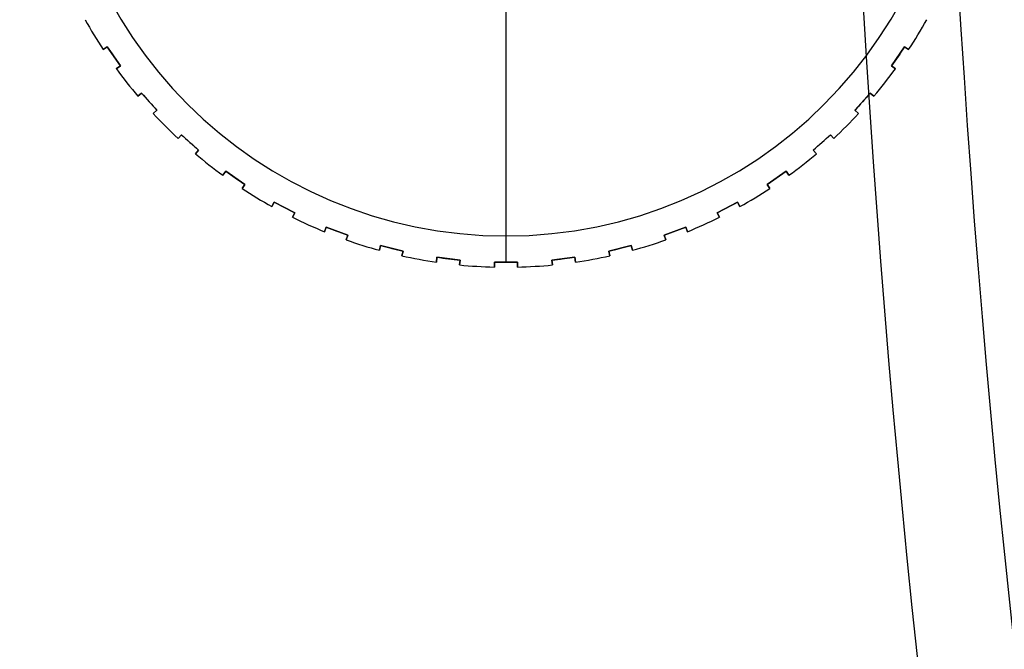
# Model space of a CAD drawing. Extents: x -225 to 225, y -83 to 164.
# Tile 16 of 22: x 67 to 84, y 10 to 21. Entities that reach past the tile are written whole.
import ezdxf

# ---------------------------------------------------------------- set-up
doc = ezdxf.new("R2010")
doc.units = 0
doc.header["$MEASUREMENT"] = 0
doc.layers.add('MODEL_238_2', color=1, linetype='CONTINUOUS')

msp = doc.modelspace()

# ---------------------------------------------------------------- linework, layer by layer
at = {"layer": 'MODEL_238_2'}
for p, q in [((75, 23.35, 26), (75, 17.215, 26)), ((68.037, 20.437, 31.416), (68.107, 20.485, 31.451)), ((68.107, 20.485, 26.546), (68.037, 20.437, 26.546)), ((68.037, 20.437, 28.998), (68.107, 20.485, 28.998)), ((68.037, 20.437, 26.546), (68.037, 20.437, 31.416)), ((68.072, 20.461, 31.434), (68.072, 20.461, 26.546)), ((68.107, 20.485, 26.546), (68.107, 20.485, 31.451)), ((68.334, 20.156, 26.546), (68.107, 20.485, 26.546)), ((68.107, 20.485, 28.999), (68.334, 20.156, 28.999)), ((81.893, 20.485, 26.546), (81.666, 20.156, 26.546)), ((81.666, 20.156, 28.999), (81.893, 20.485, 28.999)), ((81.893, 20.485, 31.451), (81.963, 20.437, 31.416)), ((81.963, 20.437, 26.546), (81.893, 20.485, 26.546)), ((81.893, 20.485, 31.451), (81.893, 20.485, 26.546)), ((81.893, 20.485, 28.998), (81.963, 20.437, 28.998)), ((81.928, 20.461, 31.434), (81.928, 20.461, 26.546)), ((81.963, 20.437, 31.416), (81.963, 20.437, 26.546)), ((68.22, 20.32, 31.452), (68.22, 20.32, 26.546)), ((81.78, 20.32, 31.452), (81.78, 20.32, 26.546)), ((68.334, 20.156, 31.451), (68.264, 20.108, 31.416)), ((68.264, 20.108, 26.546), (68.334, 20.156, 26.546)), ((68.334, 20.156, 28.998), (68.264, 20.108, 28.998)), ((68.264, 20.108, 31.416), (68.264, 20.108, 26.546)), ((68.299, 20.132, 31.434), (68.299, 20.132, 26.546)), ((68.334, 20.156, 31.451), (68.334, 20.156, 26.546)), ((81.736, 20.108, 31.416), (81.666, 20.156, 31.451)), ((81.666, 20.156, 26.546), (81.666, 20.156, 31.451)), ((81.666, 20.156, 26.546), (81.736, 20.108, 26.546)), ((81.736, 20.108, 28.998), (81.666, 20.156, 28.998)), ((81.701, 20.132, 31.434), (81.701, 20.132, 26.546)), ((81.736, 20.108, 26.546), (81.736, 20.108, 31.416)), ((68.638, 19.631, 31.416), (68.701, 19.687, 31.451)), ((68.701, 19.687, 26.546), (68.638, 19.631, 26.546)), ((68.638, 19.631, 28.998), (68.701, 19.687, 28.998)), ((68.638, 19.631, 26.546), (68.638, 19.631, 31.416)), ((68.669, 19.659, 31.434), (68.669, 19.659, 26.546)), ((68.966, 19.388, 26.546), (68.701, 19.687, 26.546)), ((68.701, 19.687, 31.451), (68.701, 19.687, 26.546)), ((68.701, 19.687, 28.999), (68.966, 19.388, 28.999)), ((81.299, 19.687, 26.546), (81.034, 19.388, 26.546)), ((81.034, 19.388, 28.999), (81.299, 19.687, 28.999)), ((81.299, 19.687, 31.451), (81.362, 19.631, 31.416)), ((81.299, 19.687, 26.546), (81.299, 19.687, 31.451)), ((81.362, 19.631, 26.546), (81.299, 19.687, 26.546)), ((81.299, 19.687, 28.998), (81.362, 19.631, 28.998)), ((81.331, 19.659, 31.434), (81.331, 19.659, 26.546)), ((81.362, 19.631, 31.416), (81.362, 19.631, 26.546)), ((68.834, 19.537, 31.452), (68.834, 19.537, 26.546)), ((81.166, 19.537, 31.452), (81.166, 19.537, 26.546)), ((68.966, 19.388, 31.451), (68.903, 19.331, 31.416)), ((68.903, 19.331, 26.546), (68.966, 19.388, 26.546)), ((68.966, 19.388, 28.998), (68.903, 19.331, 28.998)), ((68.903, 19.331, 31.416), (68.903, 19.331, 26.546)), ((68.935, 19.359, 31.434), (68.935, 19.359, 26.546)), ((68.966, 19.388, 26.546), (68.966, 19.388, 31.451)), ((81.097, 19.331, 31.416), (81.034, 19.388, 31.451)), ((81.034, 19.388, 26.546), (81.034, 19.388, 31.451)), ((81.034, 19.388, 26.546), (81.097, 19.331, 26.546)), ((81.097, 19.331, 28.998), (81.034, 19.388, 28.998)), ((81.065, 19.359, 31.434), (81.065, 19.359, 26.546)), ((81.097, 19.331, 26.546), (81.097, 19.331, 31.416)), ((69.331, 18.903, 31.416), (69.388, 18.966, 31.451)), ((69.388, 18.966, 26.546), (69.331, 18.903, 26.546)), ((69.331, 18.903, 28.998), (69.388, 18.966, 28.998)), ((69.331, 18.903, 26.546), (69.331, 18.903, 31.416)), ((69.359, 18.935, 31.434), (69.359, 18.935, 26.546)), ((69.388, 18.966, 26.546), (69.388, 18.966, 31.451)), ((69.687, 18.701, 26.546), (69.388, 18.966, 26.546)), ((69.388, 18.966, 28.999), (69.687, 18.701, 28.999)), ((80.612, 18.966, 26.546), (80.313, 18.701, 26.546)), ((80.313, 18.701, 28.999), (80.612, 18.966, 28.999)), ((80.612, 18.966, 31.451), (80.669, 18.903, 31.416)), ((80.612, 18.966, 26.546), (80.612, 18.966, 31.451)), ((80.669, 18.903, 26.546), (80.612, 18.966, 26.546)), ((80.612, 18.966, 28.998), (80.669, 18.903, 28.998)), ((80.641, 18.935, 31.434), (80.641, 18.935, 26.546)), ((80.669, 18.903, 31.416), (80.669, 18.903, 26.546)), ((69.537, 18.834, 31.452), (69.537, 18.834, 26.546)), ((80.463, 18.834, 31.452), (80.463, 18.834, 26.546)), ((69.687, 18.701, 31.451), (69.631, 18.638, 31.416)), ((69.631, 18.638, 26.546), (69.687, 18.701, 26.546)), ((69.687, 18.701, 28.998), (69.631, 18.638, 28.998)), ((69.631, 18.638, 31.416), (69.631, 18.638, 26.546)), ((69.659, 18.669, 31.434), (69.659, 18.669, 26.546)), ((69.687, 18.701, 31.451), (69.687, 18.701, 26.546)), ((80.369, 18.638, 31.416), (80.313, 18.701, 31.451)), ((80.313, 18.701, 26.546), (80.313, 18.701, 31.451)), ((80.313, 18.701, 26.546), (80.369, 18.638, 26.546)), ((80.369, 18.638, 28.998), (80.313, 18.701, 28.998)), ((80.341, 18.669, 31.434), (80.341, 18.669, 26.546)), ((80.369, 18.638, 26.546), (80.369, 18.638, 31.416)), ((70.108, 18.264, 31.416), (70.156, 18.334, 31.451)), ((70.156, 18.334, 26.546), (70.108, 18.264, 26.546)), ((70.108, 18.264, 28.998), (70.156, 18.334, 28.998)), ((70.108, 18.264, 26.546), (70.108, 18.264, 31.416)), ((70.132, 18.299, 31.434), (70.132, 18.299, 26.546)), ((70.485, 18.107, 26.546), (70.156, 18.334, 26.546)), ((70.156, 18.334, 31.451), (70.156, 18.334, 26.546)), ((70.156, 18.334, 28.999), (70.485, 18.107, 28.999)), ((70.32, 18.22, 31.452), (70.32, 18.22, 26.546)), ((79.844, 18.334, 26.546), (79.515, 18.107, 26.546)), ((79.515, 18.107, 28.999), (79.844, 18.334, 28.999)), ((79.68, 18.22, 31.452), (79.68, 18.22, 26.546)), ((79.844, 18.334, 31.451), (79.892, 18.264, 31.416)), ((79.892, 18.264, 26.546), (79.844, 18.334, 26.546)), ((79.844, 18.334, 31.451), (79.844, 18.334, 26.546)), ((79.844, 18.334, 28.998), (79.892, 18.264, 28.998)), ((79.868, 18.299, 31.434), (79.868, 18.299, 26.546)), ((79.892, 18.264, 31.416), (79.892, 18.264, 26.546)), ((70.485, 18.107, 31.451), (70.437, 18.037, 31.416)), ((70.437, 18.037, 26.546), (70.485, 18.107, 26.546)), ((70.485, 18.107, 28.998), (70.437, 18.037, 28.998)), ((70.461, 18.072, 31.434), (70.461, 18.072, 26.546)), ((70.485, 18.107, 31.451), (70.485, 18.107, 26.546)), ((79.563, 18.037, 31.416), (79.515, 18.107, 31.451)), ((79.515, 18.107, 26.546), (79.515, 18.107, 31.451)), ((79.515, 18.107, 26.546), (79.563, 18.037, 26.546)), ((79.563, 18.037, 28.998), (79.515, 18.107, 28.998)), ((79.539, 18.072, 31.434), (79.539, 18.072, 26.546)), ((70.437, 18.037, 31.416), (70.437, 18.037, 26.546)), ((79.563, 18.037, 26.546), (79.563, 18.037, 31.416)), ((70.955, 17.724, 31.416), (70.995, 17.799, 31.451)), ((70.995, 17.799, 26.546), (70.955, 17.724, 26.546)), ((70.955, 17.724, 28.998), (70.995, 17.799, 28.998)), ((70.955, 17.724, 26.546), (70.955, 17.724, 31.416)), ((70.975, 17.761, 31.434), (70.975, 17.761, 26.546)), ((70.995, 17.799, 26.546), (70.995, 17.799, 31.451)), ((71.349, 17.613, 26.546), (70.995, 17.799, 26.546)), ((70.995, 17.799, 28.999), (71.349, 17.613, 28.999)), ((71.172, 17.706, 31.452), (71.172, 17.706, 26.546)), ((79.005, 17.799, 26.546), (78.651, 17.613, 26.546)), ((78.651, 17.613, 28.999), (79.005, 17.799, 28.999)), ((78.828, 17.706, 31.452), (78.828, 17.706, 26.546)), ((79.005, 17.799, 31.451), (79.045, 17.724, 31.416)), ((79.005, 17.799, 26.546), (79.005, 17.799, 31.451)), ((79.045, 17.724, 26.546), (79.005, 17.799, 26.546)), ((79.005, 17.799, 28.998), (79.045, 17.724, 28.998)), ((79.025, 17.761, 31.434), (79.025, 17.761, 26.546)), ((79.045, 17.724, 31.416), (79.045, 17.724, 26.546)), ((71.349, 17.613, 31.451), (71.309, 17.538, 31.416)), ((71.309, 17.538, 26.546), (71.349, 17.613, 26.546)), ((71.349, 17.613, 28.998), (71.309, 17.538, 28.998)), ((71.309, 17.538, 31.416), (71.309, 17.538, 26.546)), ((71.329, 17.575, 31.434), (71.329, 17.575, 26.546)), ((71.349, 17.613, 31.451), (71.349, 17.613, 26.546)), ((78.691, 17.538, 31.416), (78.651, 17.613, 31.451)), ((78.651, 17.613, 26.546), (78.691, 17.538, 26.546)), ((78.651, 17.613, 31.451), (78.651, 17.613, 26.546)), ((78.691, 17.538, 28.998), (78.651, 17.613, 28.998)), ((78.671, 17.575, 31.434), (78.671, 17.575, 26.546)), ((78.691, 17.538, 26.546), (78.691, 17.538, 31.416)), ((71.862, 17.289, 31.416), (71.892, 17.368, 31.451)), ((71.892, 17.368, 26.546), (71.862, 17.289, 26.546)), ((71.862, 17.289, 28.998), (71.892, 17.368, 28.998)), ((71.892, 17.368, 26.546), (71.892, 17.368, 31.451)), ((72.266, 17.227, 26.546), (71.892, 17.368, 26.546)), ((71.892, 17.368, 28.999), (72.266, 17.227, 28.999)), ((78.108, 17.368, 26.546), (77.734, 17.227, 26.546)), ((77.734, 17.227, 28.999), (78.108, 17.368, 28.999)), ((78.108, 17.368, 31.451), (78.138, 17.289, 31.416)), ((78.138, 17.289, 26.546), (78.108, 17.368, 26.546)), ((78.108, 17.368, 31.451), (78.108, 17.368, 26.546)), ((78.108, 17.368, 28.998), (78.138, 17.289, 28.998)), ((71.862, 17.289, 26.546), (71.862, 17.289, 31.416)), ((71.877, 17.329, 31.434), (71.877, 17.329, 26.546)), ((72.079, 17.297, 31.452), (72.079, 17.297, 26.546)), ((72.266, 17.227, 31.451), (72.236, 17.147, 31.416)), ((72.236, 17.147, 26.546), (72.266, 17.227, 26.546)), ((72.266, 17.227, 28.998), (72.236, 17.147, 28.998)), ((72.266, 17.227, 31.451), (72.266, 17.227, 26.546)), ((75, 17.215, 26), (75, 17.215, 26.546)), ((75, 17.215, 26.546), (75, 16.762, 26.546)), ((77.764, 17.147, 31.416), (77.734, 17.227, 31.451)), ((77.734, 17.227, 26.546), (77.734, 17.227, 31.451)), ((77.734, 17.227, 26.546), (77.764, 17.147, 26.546)), ((77.764, 17.147, 28.998), (77.734, 17.227, 28.998)), ((77.921, 17.297, 31.452), (77.921, 17.297, 26.546)), ((78.123, 17.329, 31.434), (78.123, 17.329, 26.546)), ((78.138, 17.289, 31.416), (78.138, 17.289, 26.546)), ((72.236, 17.147, 31.416), (72.236, 17.147, 26.546)), ((72.251, 17.187, 31.434), (72.251, 17.187, 26.546)), ((72.814, 16.967, 31.416), (72.834, 17.049, 31.451)), ((72.834, 17.049, 26.546), (72.814, 16.967, 26.546)), ((72.814, 16.967, 28.998), (72.834, 17.049, 28.998)), ((73.223, 16.954, 26.546), (72.834, 17.049, 26.546)), ((72.834, 17.049, 31.451), (72.834, 17.049, 26.546)), ((72.834, 17.049, 28.999), (73.223, 16.954, 28.999)), ((77.166, 17.049, 26.546), (76.777, 16.954, 26.546)), ((76.777, 16.954, 28.999), (77.166, 17.049, 28.999)), ((77.166, 17.049, 31.451), (77.186, 16.967, 31.416)), ((77.186, 16.967, 26.546), (77.166, 17.049, 26.546)), ((77.166, 17.049, 31.451), (77.166, 17.049, 26.546)), ((77.166, 17.049, 28.998), (77.186, 16.967, 28.998)), ((77.749, 17.187, 31.434), (77.749, 17.187, 26.546)), ((77.764, 17.147, 26.546), (77.764, 17.147, 31.416)), ((72.814, 16.967, 26.546), (72.814, 16.967, 31.416)), ((72.824, 17.008, 31.434), (72.824, 17.008, 26.546)), ((73.029, 17.001, 31.452), (73.029, 17.001, 26.546)), ((73.223, 16.954, 31.451), (73.202, 16.871, 31.416)), ((73.202, 16.871, 26.546), (73.223, 16.954, 26.546)), ((73.223, 16.954, 28.998), (73.202, 16.871, 28.998)), ((73.202, 16.871, 31.416), (73.202, 16.871, 26.546)), ((73.213, 16.912, 31.434), (73.213, 16.912, 26.546)), ((73.223, 16.954, 31.451), (73.223, 16.954, 26.546)), ((76.798, 16.871, 31.416), (76.777, 16.954, 31.451)), ((76.777, 16.954, 26.546), (76.777, 16.954, 31.451)), ((76.777, 16.954, 26.546), (76.798, 16.871, 26.546)), ((76.798, 16.871, 28.998), (76.777, 16.954, 28.998)), ((76.787, 16.912, 31.434), (76.787, 16.912, 26.546)), ((76.798, 16.871, 26.546), (76.798, 16.871, 31.416)), ((76.971, 17.001, 31.452), (76.971, 17.001, 26.546)), ((77.176, 17.008, 31.434), (77.176, 17.008, 26.546)), ((77.186, 16.967, 31.416), (77.186, 16.967, 26.546)), ((73.798, 16.762, 31.416), (73.808, 16.846, 31.451)), ((73.808, 16.846, 26.546), (73.798, 16.762, 26.546)), ((73.798, 16.762, 28.998), (73.808, 16.846, 28.998)), ((73.798, 16.762, 26.546), (73.798, 16.762, 31.416)), ((73.803, 16.804, 31.434), (73.803, 16.804, 26.546)), ((74.206, 16.798, 26.546), (73.808, 16.846, 26.546)), ((73.808, 16.846, 31.451), (73.808, 16.846, 26.546)), ((73.808, 16.846, 28.999), (74.206, 16.798, 28.999)), ((74.007, 16.822, 31.452), (74.007, 16.822, 26.546)), ((74.206, 16.798, 31.451), (74.195, 16.714, 31.416)), ((74.195, 16.714, 26.546), (74.206, 16.798, 26.546)), ((74.206, 16.798, 28.998), (74.195, 16.714, 28.998)), ((74.195, 16.714, 31.416), (74.195, 16.714, 26.546)), ((74.2, 16.756, 31.434), (74.2, 16.756, 26.546)), ((74.206, 16.798, 31.451), (74.206, 16.798, 26.546)), ((74.8, 16.677, 31.416), (74.8, 16.762, 31.451)), ((75.2, 16.762, 26.546), (74.8, 16.762, 26.546)), ((74.8, 16.762, 26.546), (74.8, 16.677, 26.546)), ((74.8, 16.762, 26.546), (74.8, 16.762, 31.451)), ((74.8, 16.762, 28.999), (75.2, 16.762, 28.999)), ((74.8, 16.677, 28.998), (74.8, 16.762, 28.998)), ((74.8, 16.72, 31.434), (74.8, 16.72, 26.546)), ((75, 16.762, 31.452), (75, 16.762, 26.546)), ((75.2, 16.762, 31.451), (75.2, 16.677, 31.416)), ((75.2, 16.677, 26.546), (75.2, 16.762, 26.546)), ((75.2, 16.762, 26.546), (75.2, 16.762, 31.451)), ((75.2, 16.762, 28.998), (75.2, 16.677, 28.998)), ((75.2, 16.72, 31.434), (75.2, 16.72, 26.546)), ((76.192, 16.846, 26.546), (75.794, 16.798, 26.546)), ((75.794, 16.798, 28.999), (76.192, 16.846, 28.999)), ((75.805, 16.714, 31.416), (75.794, 16.798, 31.451)), ((75.794, 16.798, 26.546), (75.805, 16.714, 26.546)), ((75.794, 16.798, 31.451), (75.794, 16.798, 26.546)), ((75.805, 16.714, 28.998), (75.794, 16.798, 28.998)), ((75.8, 16.756, 31.434), (75.8, 16.756, 26.546)), ((75.805, 16.714, 26.546), (75.805, 16.714, 31.416)), ((75.993, 16.822, 31.452), (75.993, 16.822, 26.546)), ((76.192, 16.846, 31.451), (76.202, 16.762, 31.416)), ((76.192, 16.846, 26.546), (76.192, 16.846, 31.451)), ((76.202, 16.762, 26.546), (76.192, 16.846, 26.546)), ((76.192, 16.846, 28.998), (76.202, 16.762, 28.998)), ((76.197, 16.804, 31.434), (76.197, 16.804, 26.546)), ((76.202, 16.762, 31.416), (76.202, 16.762, 26.546)), ((74.8, 16.677, 26.546), (74.8, 16.677, 31.416)), ((75.2, 16.677, 31.416), (75.2, 16.677, 26.546))]:
    msp.add_line(p, q, dxfattribs=at)
at = {"layer": 'MODEL_238_2', "extrusion": (0.909961, 0.018987, -0.414258)}
for centre, radius, start, end in [((28.701, 250.596, 20.924), 100, 240.48928, 304.67879), ((28.701, 250.596, 20.924), 100, 240.48928, 304.67879), ((28.701, 250.596, 20.924), 96, 240.48928, 304.8762), ((28.701, 250.596, 20.924), 96, 240.48928, 304.8762), ((54.578, 72.348, 23.673), 41.939, 94.5402, 180.4893)]:
    msp.add_arc(centre, radius, start, end, dxfattribs=at)
at = {"layer": 'MODEL_238_2'}
for centre, radius, start, end in [((75, 25, 26.546), 7.785, 90, 270), ((75, 25, 26), 7.785, 90, 270), ((75, 25, 26.273), 7.785, 90, 270), ((75, 25, 26.546), 7.785, 270, 90), ((75, 25, 26), 7.785, 270, 90), ((75, 25, 26.273), 7.785, 270, 90), ((75, 25, 31.416), 8.325, 209.0689, 213.2388), ((75, 25, 26.546), 8.325, 209.0689, 213.2388), ((75, 25, 28.981), 8.325, 209.0689, 213.2388), ((75, 25, 31.416), 8.325, 326.7612, 330.9311), ((75, 25, 26.546), 8.325, 326.7612, 330.9311), ((75, 25, 28.981), 8.325, 326.7612, 330.9311), ((75, 25, 31.416), 8.325, 215.992, 220.1619), ((75, 25, 26.546), 8.325, 215.992, 220.1619), ((75, 25, 28.981), 8.325, 215.992, 220.1619), ((75, 25, 31.416), 8.325, 319.8381, 324.008), ((75, 25, 26.546), 8.325, 319.8381, 324.008), ((75, 25, 28.981), 8.325, 319.8381, 324.008), ((75, 25, 31.416), 8.325, 222.9151, 227.0849), ((75, 25, 26.546), 8.325, 222.9151, 227.0849), ((75, 25, 28.981), 8.325, 222.9151, 227.0849), ((75, 25, 31.416), 8.325, 312.9151, 317.0849), ((75, 25, 26.546), 8.325, 312.9151, 317.0849), ((75, 25, 28.981), 8.325, 312.9151, 317.0849), ((75, 25, 31.416), 8.325, 229.8381, 234.008), ((75, 25, 26.546), 8.325, 229.8381, 234.008), ((75, 25, 28.981), 8.325, 229.8381, 234.008), ((75, 25, 31.416), 8.325, 305.992, 310.1619), ((75, 25, 26.546), 8.325, 305.992, 310.1619), ((75, 25, 28.981), 8.325, 305.992, 310.1619), ((75, 25, 31.416), 8.325, 236.7612, 240.9311), ((75, 25, 26.546), 8.325, 236.7612, 240.9311), ((75, 25, 28.981), 8.325, 236.7612, 240.9311), ((75, 25, 31.416), 8.325, 299.0689, 303.2388), ((75, 25, 26.546), 8.325, 299.0689, 303.2388), ((75, 25, 28.981), 8.325, 299.0689, 303.2388), ((75, 25, 31.416), 8.325, 243.6843, 247.8542), ((75, 25, 26.546), 8.325, 243.6843, 247.8542), ((75, 25, 28.981), 8.325, 243.6843, 247.8542), ((75, 25, 31.416), 8.325, 292.1458, 296.3157), ((75, 25, 26.546), 8.325, 292.1458, 296.3157), ((75, 25, 28.981), 8.325, 292.1458, 296.3157), ((75, 25, 31.416), 8.325, 250.6074, 254.7773), ((75, 25, 26.546), 8.325, 250.6074, 254.7773), ((75, 25, 28.981), 8.325, 250.6074, 254.7773), ((75, 25, 31.416), 8.325, 285.2227, 289.3926), ((75, 25, 26.546), 8.325, 285.2227, 289.3926), ((75, 25, 28.981), 8.325, 285.2227, 289.3926), ((75, 25, 31.416), 8.325, 257.5304, 261.7003), ((75, 25, 26.546), 8.325, 257.5304, 261.7003), ((75, 25, 28.981), 8.325, 257.5304, 261.7003), ((75, 25, 31.416), 8.325, 278.2997, 282.4696), ((75, 25, 26.546), 8.325, 278.2997, 282.4696), ((75, 25, 28.981), 8.325, 278.2997, 282.4696), ((75, 25, 31.416), 8.325, 264.4535, 268.6234), ((75, 25, 26.546), 8.325, 264.4535, 268.6234), ((75, 25, 28.981), 8.325, 264.4535, 268.6234), ((75, 25, 31.416), 8.325, 271.3766, 275.5465), ((75, 25, 26.546), 8.325, 271.3766, 275.5465), ((75, 25, 28.981), 8.325, 271.3766, 275.5465)]:
    msp.add_arc(centre, radius, start, end, dxfattribs=at)
at = {"layer": 'MODEL_238_2', "extrusion": (-0.222168, 0.865817, -0.448332)}
for radius in [100, 96]:
    msp.add_arc((-126.164, 196.081, -98.463), radius, 297.60964, 27.60964, dxfattribs=at)
at = {"layer": 'MODEL_238_2', "extrusion": (0.350159, 0.5, 0.792078)}
for radius in [100, 96]:
    msp.add_arc((-82.189, 58.117, 232.222), radius, 42.7379, 132.7379, dxfattribs=at)
at = {"layer": 'MODEL_238_2', "extrusion": (1, 0, 0)}
msp.add_arc((25, 10.962, 75), 22.083, 90, 111.903, dxfattribs=at)
at = {"layer": 'MODEL_238_2', "extrusion": (0.822984, 0.568065, -6.57534e-13)}
msp.add_arc((-22.03, 10.962, 67.688), 20.489, 89.4407, 90.5593, dxfattribs=at)
at = {"layer": 'MODEL_238_2', "extrusion": (0.822984, -0.568065, 3.73195e-13)}
msp.add_arc((63.179, 10.962, 55.76), 20.489, 89.4407, 90.5593, dxfattribs=at)
at = {"layer": 'MODEL_238_2', "extrusion": (0.748511, 0.663123, -2.41688e-12)}
msp.add_arc((-31.021, 10.962, 64.478), 20.489, 89.4407, 90.5593, dxfattribs=at)
at = {"layer": 'MODEL_238_2', "extrusion": (0.748511, -0.663123, 1.39326e-11)}
msp.add_arc((68.447, 10.962, 47.798), 20.489, 89.4407, 90.5593, dxfattribs=at)
at = {"layer": 'MODEL_238_2', "extrusion": (0.663123, 0.748511, 7.37505e-13)}
msp.add_arc((-39.56, 10.962, 60.209), 20.489, 89.4407, 90.5593, dxfattribs=at)
at = {"layer": 'MODEL_238_2', "extrusion": (-0.663123, 0.748511, -5.56238e-12)}
msp.add_arc((-72.716, 10.962, -39.259), 20.489, 89.4407, 90.5593, dxfattribs=at)
at = {"layer": 'MODEL_238_2', "extrusion": (0.568065, 0.822984, -2.99445e-12)}
msp.add_arc((-47.522, 10.962, 54.942), 20.489, 89.4407, 90.5593, dxfattribs=at)
at = {"layer": 'MODEL_238_2', "extrusion": (-0.568065, 0.822984, 1.40392e-12)}
msp.add_arc((-75.925, 10.962, -30.268), 20.489, 89.4407, 90.5593, dxfattribs=at)
at = {"layer": 'MODEL_238_2', "extrusion": (0.464723, 0.885456, 1.22621e-12)}
msp.add_arc((-54.791, 10.962, 48.753), 20.489, 89.4407, 90.5593, dxfattribs=at)
at = {"layer": 'MODEL_238_2', "extrusion": (-0.464723, 0.885456, 7.00185e-12)}
msp.add_arc((-78.027, 10.962, -20.956), 20.489, 89.4407, 90.5593, dxfattribs=at)
at = {"layer": 'MODEL_238_2', "extrusion": (0.354605, 0.935016, 1.1147e-11)}
msp.add_arc((-61.261, 10.962, 41.733), 20.489, 89.4407, 90.5593, dxfattribs=at)
at = {"layer": 'MODEL_238_2', "extrusion": (-0.354605, 0.935016, -8.79674e-13)}
msp.add_arc((-78.991, 10.962, -11.458), 20.489, 89.4407, 90.5593, dxfattribs=at)
at = {"layer": 'MODEL_238_2', "extrusion": (0.239316, 0.970942, 2.08812e-13)}
msp.add_arc((-66.838, 10.962, 33.984), 20.489, 89.4407, 90.5593, dxfattribs=at)
at = {"layer": 'MODEL_238_2', "extrusion": (-0.239316, 0.970942, -7.0374e-12)}
msp.add_arc((-78.804, 10.962, -1.913), 20.489, 89.4407, 90.5593, dxfattribs=at)
at = {"layer": 'MODEL_238_2', "extrusion": (0.120537, 0.992709, -9.55202e-13)}
msp.add_arc((-71.44, 10.962, 25.62), 20.489, 89.4407, 90.5593, dxfattribs=at)
at = {"layer": 'MODEL_238_2', "extrusion": (-5.86175e-13, 1, -2.18419e-11)}
msp.add_arc((-75, 10.962, 16.762), 20.489, 89.4407, 90, dxfattribs=at)
at = {"layer": 'MODEL_238_2', "extrusion": (7.1053e-14, 1, 1.45579e-11)}
msp.add_arc((-75, 10.962, 16.762), 20.489, 90, 90.5593, dxfattribs=at)
at = {"layer": 'MODEL_238_2', "extrusion": (-0.120537, 0.992709, 4.62051e-12)}
msp.add_arc((-77.467, 10.962, 7.54), 20.489, 89.4407, 90.5593, dxfattribs=at)

doc.saveas('drawing.dxf')
